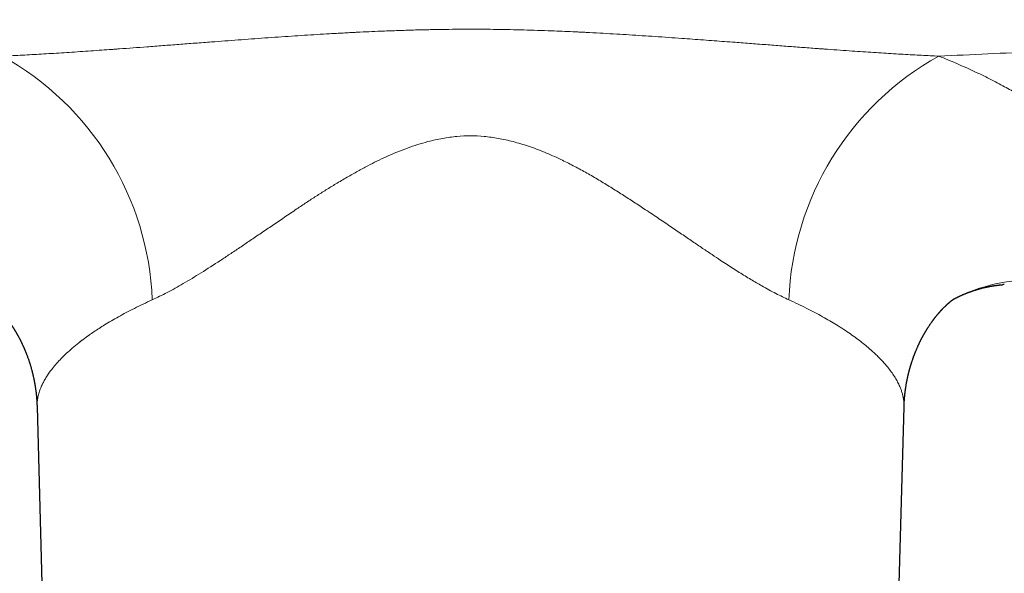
# Model space of a CAD drawing. Header units: millimetres. Extents: x 8 to 1269, y 12 to 684.
# Tile 18 of 51: x 622 to 679, y 296 to 328. Entities that reach past the tile are written whole.
import ezdxf

# ---------------------------------------------------------------- set-up
doc = ezdxf.new("R2010")
doc.units = ezdxf.units.MM

msp = doc.modelspace()

# ---------------------------------------------------------------- linework, layer by layer
at = {"color": 7, "linetype": 'Continuous', "lineweight": 30}
for p, q in [((679.186, 312.693), (679.09, 312.686)), ((622.672, 305.547), (623.199, 286.509)), ((672.801, 286.509), (673.328, 305.547)), ((673.326, 305.547), (673.326, 305.546))]:
    msp.add_line(p, q, dxfattribs=at)
at = {"color": 252, "linetype": 'Continuous', "lineweight": 0}
for centre, radius, start, end in [((612.379, 311.134), 17.037, 2.22547, 60.98966), ((683.608, 311.141), 17.025, 118.9863, 177.79856), ((680.797, 302.974), 9.978, 87.40402, 117.20765)]:
    msp.add_arc(centre, radius, start, end, dxfattribs=at)
for points, knots in [([(675.358, 326.032), (676.313, 326.075), (678.221, 326.16), (681.083, 326.305), (683.944, 326.462), (686.803, 326.633), (689.66, 326.817), (692.461, 327.011), (695.205, 327.214), (697.894, 327.426), (700.58, 327.649), (703.264, 327.884), (705.946, 328.132), (708.625, 328.392), (711.302, 328.664), (713.975, 328.949), (716.646, 329.247), (719.298, 329.554), (721.932, 329.873), (724.546, 330.201), (727.157, 330.541), (728.895, 330.778), (729.763, 330.897)], [0, 0, 0, 0, 0.052271, 0.104545, 0.15682, 0.209097, 0.261374, 0.313652, 0.362943, 0.412232, 0.461521, 0.510808, 0.560094, 0.609377, 0.658657, 0.707935, 0.757209, 0.80648, 0.854866, 0.903249, 0.951627, 1, 1, 1, 1]), ([(620.642, 326.032), (620.812, 326.04), (621.157, 326.055), (621.684, 326.082), (622.227, 326.111), (622.787, 326.142), (623.362, 326.177), (623.953, 326.213), (624.561, 326.253), (625.182, 326.294), (625.815, 326.338), (626.434, 326.381), (626.882, 326.413), (627.153, 326.433), (627.27, 326.441), (627.381, 326.449), (627.718, 326.474), (628.284, 326.516), (629.125, 326.579), (630.015, 326.646), (630.955, 326.718), (631.908, 326.79), (632.804, 326.858), (633.642, 326.921), (634.421, 326.979), (635.204, 327.036), (635.987, 327.093), (636.763, 327.147), (637.531, 327.199), (638.287, 327.249), (639.031, 327.296), (639.59, 327.329), (639.966, 327.351), (640.164, 327.362), (640.362, 327.373), (640.558, 327.384), (640.754, 327.394), (640.95, 327.404), (641.155, 327.415), (641.527, 327.434), (642.061, 327.459), (642.826, 327.493), (643.659, 327.525), (644.557, 327.554), (645.44, 327.577), (646.307, 327.593), (647.159, 327.603), (647.974, 327.606), (648.761, 327.603), (649.532, 327.595), (650.315, 327.582), (651.111, 327.563), (651.92, 327.539), (652.669, 327.513), (653.356, 327.485), (653.816, 327.465), (654.117, 327.451), (654.259, 327.444), (654.4, 327.437), (654.542, 327.43), (654.684, 327.423), (654.823, 327.416), (655.175, 327.398), (655.745, 327.367), (656.517, 327.323), (657.278, 327.276), (658.027, 327.228), (658.788, 327.178), (659.562, 327.124), (660.29, 327.073), (660.971, 327.023), (661.599, 326.977), (662.224, 326.931), (662.842, 326.885), (663.572, 326.83), (664.412, 326.766), (665.361, 326.694), (666.296, 326.622), (667.214, 326.553), (667.852, 326.506), (668.217, 326.479), (668.317, 326.472), (668.416, 326.464), (668.517, 326.457), (668.625, 326.449), (668.739, 326.441), (669.061, 326.417), (669.581, 326.38), (670.27, 326.332), (670.921, 326.287), (671.535, 326.246), (672.133, 326.208), (672.715, 326.172), (673.278, 326.139), (673.822, 326.108), (674.348, 326.08), (674.858, 326.055), (675.193, 326.04), (675.358, 326.032)], [0, 0, 0, 0, 0.0095018, 0.0192875, 0.0293569, 0.0397102, 0.0503472, 0.061268, 0.0724724, 0.0839605, 0.0955607, 0.1074363, 0.1181147, 0.1202373, 0.1223681, 0.1245071, 0.1263706, 0.1409209, 0.1556494, 0.1726024, 0.1897853, 0.2071981, 0.224841, 0.2388646, 0.253097, 0.267498, 0.2816803, 0.2958959, 0.3098853, 0.3236489, 0.337187, 0.3505001, 0.3541218, 0.3577265, 0.3613143, 0.364885, 0.3684389, 0.3719757, 0.3755754, 0.3796249, 0.3922461, 0.4047073, 0.4213112, 0.4376242, 0.4536477, 0.4693829, 0.4848312, 0.4999941, 0.5137357, 0.5277119, 0.5419237, 0.5563721, 0.5710582, 0.5859828, 0.597169, 0.6084864, 0.6110451, 0.6136105, 0.6161825, 0.6187611, 0.6213464, 0.6239384, 0.6263292, 0.6405436, 0.6550299, 0.6684357, 0.6820673, 0.6959249, 0.7100089, 0.7243196, 0.735723, 0.7472668, 0.7586674, 0.7699181, 0.7810782, 0.798646, 0.8159845, 0.8330937, 0.8499737, 0.8663861, 0.8682144, 0.8700399, 0.8718626, 0.8736825, 0.8756033, 0.8777858, 0.8799597, 0.8933523, 0.9064101, 0.9179901, 0.9292932, 0.9403195, 0.9510688, 0.961541, 0.9715567, 0.9813051, 0.9907862, 1, 1, 1, 1]), ([(675.358, 326.033), (675.535, 325.962), (675.889, 325.819), (676.404, 325.601), (676.906, 325.381), (677.394, 325.159), (677.868, 324.935), (678.328, 324.709), (678.774, 324.48), (679.192, 324.257), (679.582, 324.04), (679.948, 323.83), (680.302, 323.617), (680.645, 323.404), (680.977, 323.188), (681.298, 322.972), (681.62, 322.745), (681.941, 322.508), (682.258, 322.262), (682.56, 322.016), (682.845, 321.769), (683.115, 321.521), (683.369, 321.274), (683.608, 321.025), (683.834, 320.772), (684.047, 320.516), (684.245, 320.255), (684.425, 319.996), (684.586, 319.737), (684.73, 319.479), (684.85, 319.233), (684.948, 319.001), (685.027, 318.782), (685.093, 318.564), (685.145, 318.346), (685.183, 318.131), (685.208, 317.918), (685.219, 317.707), (685.217, 317.497), (685.202, 317.275), (685.17, 317.042), (685.117, 316.799), (685.046, 316.557), (684.957, 316.318), (684.85, 316.081), (684.731, 315.858), (684.602, 315.647), (684.468, 315.45), (684.32, 315.256), (684.159, 315.063), (683.987, 314.874), (683.803, 314.688), (683.608, 314.506), (683.4, 314.325), (683.165, 314.135), (682.9, 313.936), (682.604, 313.729), (682.291, 313.527), (681.961, 313.328), (681.615, 313.132), (681.371, 313.005), (681.248, 312.941)], [0, 0, 0, 0, 0.017696, 0.035324, 0.052891, 0.070408, 0.08788, 0.105318, 0.122729, 0.140122, 0.155732, 0.171339, 0.186951, 0.202573, 0.218211, 0.233871, 0.249559, 0.267136, 0.284671, 0.302175, 0.319654, 0.337118, 0.354576, 0.372035, 0.389558, 0.407887, 0.426184, 0.444457, 0.462716, 0.480971, 0.499231, 0.514875, 0.53051, 0.546143, 0.561781, 0.577428, 0.592811, 0.608215, 0.623646, 0.639052, 0.657371, 0.675679, 0.693983, 0.712294, 0.73062, 0.74897, 0.764728, 0.780462, 0.796176, 0.811878, 0.827571, 0.842983, 0.858398, 0.873822, 0.889387, 0.90788, 0.926338, 0.94477, 0.963184, 0.981591, 1, 1, 1, 1]), ([(629.404, 311.795), (629.69, 311.931), (630.279, 312.212), (631.233, 312.748), (632.271, 313.377), (633.183, 313.964), (633.941, 314.466), (634.522, 314.855), (635.131, 315.265), (635.768, 315.697), (636.434, 316.149), (637.13, 316.621), (637.791, 317.07), (638.409, 317.484), (638.977, 317.853), (639.551, 318.216), (640.152, 318.585), (640.77, 318.953), (641.393, 319.306), (642.15, 319.713), (643.107, 320.189), (644.276, 320.671), (645.387, 321.02), (646.355, 321.236), (647.187, 321.352), (647.996, 321.392), (648.805, 321.352), (649.637, 321.237), (650.504, 321.045), (651.404, 320.775), (652.336, 320.426), (653.204, 320.035), (653.999, 319.637), (654.712, 319.254), (655.414, 318.851), (656.103, 318.425), (656.788, 317.996), (657.465, 317.561), (658.174, 317.095), (658.903, 316.607), (659.636, 316.113), (660.321, 315.648), (660.958, 315.214), (661.549, 314.812), (662.096, 314.443), (662.57, 314.128), (662.982, 313.859), (663.344, 313.626), (663.696, 313.403), (664.04, 313.19), (664.374, 312.987), (664.698, 312.795), (665.19, 312.51), (665.831, 312.157), (666.345, 311.914), (666.596, 311.795)], [0, 0, 0, 0, 0.0280168, 0.057663, 0.0891016, 0.1224701, 0.1386055, 0.1553764, 0.1727903, 0.1908542, 0.2095741, 0.2289558, 0.2490043, 0.2644041, 0.2797863, 0.295151, 0.3104983, 0.3275412, 0.343773, 0.3587492, 0.3854135, 0.4156243, 0.4436013, 0.4634186, 0.4821481, 0.4999013, 0.5176701, 0.5363952, 0.5562009, 0.5771813, 0.5994151, 0.6229679, 0.6410944, 0.6592539, 0.6774536, 0.6957145, 0.7139831, 0.7322268, 0.7504457, 0.7720139, 0.792426, 0.8116865, 0.8298, 0.8467721, 0.8626091, 0.8773186, 0.8882375, 0.8989493, 0.9094577, 0.9197668, 0.9298809, 0.9398043, 0.9495418, 0.9753973, 1, 1, 1, 1]), ([(629.404, 311.795), (629.223, 311.712), (628.866, 311.549), (628.359, 311.301), (627.881, 311.055), (627.433, 310.813), (627.013, 310.573), (626.636, 310.347), (626.297, 310.133), (625.993, 309.932), (625.68, 309.716), (625.458, 309.554), (625.317, 309.448), (625.274, 309.415), (625.232, 309.383), (625.191, 309.351), (625.149, 309.318), (624.991, 309.194), (624.729, 308.979), (624.388, 308.674), (624.082, 308.374), (623.809, 308.08), (623.585, 307.811), (623.402, 307.568), (623.253, 307.349), (623.123, 307.135), (623.01, 306.925), (622.904, 306.698), (622.81, 306.452), (622.735, 306.186), (622.688, 305.923), (622.668, 305.71), (622.674, 305.586), (622.676, 305.547)], [0, 0, 0, 0, 0.0422447, 0.083536, 0.1238743, 0.1632601, 0.2016936, 0.2391753, 0.2713723, 0.3028328, 0.3335569, 0.3729853, 0.3780538, 0.3831003, 0.3881249, 0.3931274, 0.398108, 0.4030666, 0.4508639, 0.4979356, 0.5442831, 0.5899075, 0.6348104, 0.6695865, 0.7039186, 0.7378073, 0.7712536, 0.804258, 0.8476435, 0.8913804, 0.9354703, 0.979915, 1, 1, 1, 1]), ([(666.596, 311.795), (666.777, 311.712), (667.134, 311.549), (667.64, 311.301), (668.117, 311.056), (668.564, 310.814), (668.983, 310.575), (669.397, 310.327), (669.802, 310.07), (670.194, 309.805), (670.553, 309.547), (670.802, 309.357), (670.958, 309.234), (671.033, 309.173), (671.106, 309.113), (671.178, 309.053), (671.249, 308.993), (671.319, 308.933), (671.387, 308.873), (671.501, 308.772), (671.657, 308.629), (671.857, 308.433), (672.055, 308.228), (672.246, 308.015), (672.439, 307.781), (672.628, 307.528), (672.806, 307.257), (672.956, 306.993), (673.07, 306.756), (673.155, 306.544), (673.219, 306.353), (673.268, 306.164), (673.304, 305.975), (673.324, 305.788), (673.332, 305.645), (673.327, 305.565), (673.326, 305.547)], [0, 0, 0, 0, 0.042209, 0.083448, 0.123718, 0.163018, 0.20135, 0.238712, 0.281504, 0.322951, 0.363055, 0.401816, 0.411193, 0.420544, 0.429867, 0.439164, 0.448434, 0.457676, 0.466892, 0.476081, 0.504785, 0.533224, 0.566733, 0.599867, 0.632627, 0.675914, 0.718532, 0.760481, 0.801764, 0.832743, 0.863915, 0.895279, 0.926835, 0.958586, 0.990531, 1, 1, 1, 1])]:
    msp.add_open_spline(points, degree=3, knots=knots, dxfattribs=at)
at = {"color": 7, "linetype": 'Continuous', "lineweight": 30}
for points, knots in [([(676.24, 311.85), (676.243, 311.852), (676.253, 311.857), (676.27, 311.865), (676.293, 311.877), (676.317, 311.889), (676.339, 311.9), (676.36, 311.911), (676.383, 311.922), (676.405, 311.933), (676.426, 311.943), (676.448, 311.954), (676.471, 311.965), (676.493, 311.975), (676.515, 311.985), (676.536, 311.995), (676.555, 312.004), (676.571, 312.011), (676.585, 312.017), (676.601, 312.025), (676.629, 312.038), (676.67, 312.056), (676.72, 312.078), (676.77, 312.099), (676.82, 312.121), (676.87, 312.141), (676.92, 312.162), (676.964, 312.179), (677.004, 312.195), (677.041, 312.209), (677.078, 312.223), (677.116, 312.237), (677.152, 312.25), (677.189, 312.264), (677.228, 312.278), (677.269, 312.292), (677.31, 312.306), (677.35, 312.32), (677.391, 312.333), (677.434, 312.348), (677.477, 312.361), (677.517, 312.374), (677.558, 312.387), (677.601, 312.4), (677.661, 312.417), (677.736, 312.439), (677.829, 312.464), (677.923, 312.488), (678.016, 312.511), (678.097, 312.53), (678.168, 312.545), (678.229, 312.558), (678.289, 312.57), (678.349, 312.582), (678.408, 312.593), (678.458, 312.602), (678.499, 312.609), (678.533, 312.614), (678.567, 312.62), (678.598, 312.625), (678.63, 312.63), (678.661, 312.634), (678.688, 312.638), (678.707, 312.64), (678.726, 312.643), (678.748, 312.646), (678.773, 312.649), (678.796, 312.652), (678.814, 312.654), (678.829, 312.656), (678.846, 312.658), (678.866, 312.661), (678.89, 312.663), (678.913, 312.666), (678.933, 312.668), (678.952, 312.67), (678.973, 312.672), (678.996, 312.674), (679.017, 312.676), (679.033, 312.678), (679.047, 312.679), (679.067, 312.681), (679.082, 312.682), (679.091, 312.683)], [0, 0, 0, 0, 0.003209, 0.0098, 0.017869, 0.027296, 0.034284, 0.040808, 0.049384, 0.057671, 0.064002, 0.071279, 0.080215, 0.087671, 0.093958, 0.102267, 0.109228, 0.114133, 0.117925, 0.123631, 0.130881, 0.14675, 0.165259, 0.182108, 0.198166, 0.216748, 0.232898, 0.24945, 0.261457, 0.273302, 0.287217, 0.299653, 0.3117, 0.323847, 0.337843, 0.351756, 0.365536, 0.37959, 0.392149, 0.407699, 0.423499, 0.436323, 0.44919, 0.465531, 0.479935, 0.511548, 0.542606, 0.576867, 0.608401, 0.639573, 0.662468, 0.682288, 0.704701, 0.725196, 0.746969, 0.767888, 0.77829, 0.792172, 0.804492, 0.81472, 0.825866, 0.840492, 0.848443, 0.855032, 0.861473, 0.869526, 0.88012, 0.88898, 0.895046, 0.900413, 0.90592, 0.913305, 0.92337, 0.932715, 0.939549, 0.946265, 0.95393, 0.963203, 0.972869, 0.977531, 0.982088, 0.989475, 1, 1, 1, 1]), ([(619.718, 311.876), (619.718, 311.876), (619.717, 311.876), (619.72, 311.875), (619.724, 311.872), (619.731, 311.867), (619.74, 311.862), (619.747, 311.857), (619.753, 311.853), (619.759, 311.849), (619.765, 311.844), (619.772, 311.839), (619.78, 311.834), (619.787, 311.828), (619.794, 311.823), (619.8, 311.82), (619.804, 311.816), (619.81, 311.812), (619.817, 311.807), (619.823, 311.803), (619.826, 311.8), (619.829, 311.798), (619.833, 311.795), (619.843, 311.787), (619.858, 311.776), (619.879, 311.76), (619.9, 311.744), (619.923, 311.725), (619.947, 311.706), (619.966, 311.69), (619.978, 311.68), (619.986, 311.673), (619.996, 311.665), (620.007, 311.656), (620.018, 311.646), (620.028, 311.638), (620.037, 311.63), (620.046, 311.622), (620.057, 311.612), (620.069, 311.602), (620.08, 311.593), (620.089, 311.585), (620.098, 311.576), (620.108, 311.568), (620.118, 311.559), (620.128, 311.549), (620.141, 311.538), (620.153, 311.526), (620.165, 311.515), (620.178, 311.504), (620.19, 311.492), (620.202, 311.481), (620.212, 311.472), (620.22, 311.464), (620.226, 311.458), (620.233, 311.451), (620.243, 311.442), (620.254, 311.432), (620.265, 311.421), (620.275, 311.411), (620.286, 311.401), (620.296, 311.39), (620.307, 311.379), (620.318, 311.369), (620.329, 311.358), (620.339, 311.348), (620.35, 311.337), (620.361, 311.326), (620.371, 311.315), (620.379, 311.307), (620.386, 311.299), (620.398, 311.287), (620.415, 311.27), (620.435, 311.249), (620.456, 311.226), (620.478, 311.204), (620.499, 311.18), (620.517, 311.16), (620.532, 311.144), (620.545, 311.13), (620.558, 311.116), (620.572, 311.1), (620.586, 311.084), (620.6, 311.068), (620.611, 311.056), (620.621, 311.044), (620.631, 311.032), (620.643, 311.019), (620.653, 311.007), (620.662, 310.997), (620.669, 310.988), (620.678, 310.978), (620.69, 310.964), (620.702, 310.949), (620.714, 310.935), (620.725, 310.922), (620.738, 310.907), (620.752, 310.89), (620.767, 310.871), (620.782, 310.853), (620.797, 310.834), (620.817, 310.809), (620.841, 310.779), (620.868, 310.745), (620.895, 310.71), (620.923, 310.673), (620.947, 310.641), (620.966, 310.616), (620.981, 310.597), (620.995, 310.577), (621.009, 310.558), (621.022, 310.54), (621.036, 310.521), (621.051, 310.501), (621.067, 310.478), (621.085, 310.452), (621.107, 310.422), (621.128, 310.391), (621.149, 310.36), (621.17, 310.329), (621.188, 310.302), (621.203, 310.28), (621.217, 310.259), (621.229, 310.24), (621.24, 310.223), (621.252, 310.205), (621.265, 310.185), (621.279, 310.164), (621.294, 310.141), (621.312, 310.112), (621.333, 310.078), (621.355, 310.043), (621.376, 310.008), (621.398, 309.972), (621.42, 309.936), (621.44, 309.902), (621.461, 309.866), (621.482, 309.83), (621.504, 309.792), (621.526, 309.753), (621.547, 309.714), (621.571, 309.671), (621.595, 309.628), (621.617, 309.586), (621.64, 309.542), (621.663, 309.499), (621.689, 309.448), (621.714, 309.399), (621.741, 309.345), (621.764, 309.296), (621.788, 309.247), (621.81, 309.201), (621.834, 309.148), (621.856, 309.101), (621.875, 309.059), (621.889, 309.027), (621.903, 308.997), (621.917, 308.965), (621.935, 308.923), (621.954, 308.878), (621.974, 308.831), (621.993, 308.785), (622.012, 308.738), (622.032, 308.687), (622.052, 308.637), (622.077, 308.572), (622.104, 308.498), (622.136, 308.411), (622.166, 308.326), (622.197, 308.234), (622.23, 308.135), (622.259, 308.043), (622.283, 307.965), (622.301, 307.903), (622.318, 307.843), (622.336, 307.781), (622.352, 307.723), (622.366, 307.671), (622.38, 307.617), (622.394, 307.561), (622.41, 307.497), (622.425, 307.434), (622.442, 307.361), (622.457, 307.295), (622.47, 307.234), (622.481, 307.185), (622.49, 307.14), (622.499, 307.094), (622.507, 307.052), (622.515, 307.011), (622.522, 306.972), (622.529, 306.932), (622.537, 306.888), (622.546, 306.838), (622.554, 306.787), (622.563, 306.735), (622.571, 306.678), (622.58, 306.617), (622.589, 306.556), (622.596, 306.5), (622.603, 306.449), (622.61, 306.394), (622.616, 306.344), (622.621, 306.297), (622.625, 306.255), (622.63, 306.211), (622.633, 306.173), (622.636, 306.144), (622.638, 306.121), (622.64, 306.097), (622.643, 306.062), (622.647, 306.021), (622.65, 305.975), (622.653, 305.932), (622.656, 305.891), (622.659, 305.851), (622.661, 305.803), (622.664, 305.749), (622.667, 305.699), (622.668, 305.661), (622.669, 305.629), (622.671, 305.59), (622.672, 305.56), (622.672, 305.544)], [0, 0, 0, 0, 0.004551, 0.016792, 0.029089, 0.041444, 0.054166, 0.060116, 0.065598, 0.07099, 0.076348, 0.081675, 0.086918, 0.093487, 0.097401, 0.100701, 0.103257, 0.106155, 0.110182, 0.113086, 0.115252, 0.117128, 0.119349, 0.121919, 0.133683, 0.14118, 0.150923, 0.161283, 0.170476, 0.178995, 0.182317, 0.184669, 0.187636, 0.191955, 0.196072, 0.199293, 0.202236, 0.205223, 0.209135, 0.213131, 0.21662, 0.219025, 0.22193, 0.225214, 0.227965, 0.231054, 0.235077, 0.239105, 0.242205, 0.245707, 0.249804, 0.252937, 0.255824, 0.257983, 0.259499, 0.26139, 0.263949, 0.266993, 0.270355, 0.273024, 0.275677, 0.278626, 0.281576, 0.284332, 0.287262, 0.289752, 0.292481, 0.295471, 0.298278, 0.300391, 0.301872, 0.303679, 0.309334, 0.314256, 0.31888, 0.32474, 0.330037, 0.334801, 0.337699, 0.34068, 0.343765, 0.34705, 0.350634, 0.353962, 0.356649, 0.358665, 0.361073, 0.363864, 0.36641, 0.368321, 0.369693, 0.371469, 0.374353, 0.377595, 0.380281, 0.382507, 0.385198, 0.388546, 0.392351, 0.395464, 0.398733, 0.402344, 0.409057, 0.414803, 0.420466, 0.427292, 0.43345, 0.436451, 0.43969, 0.443111, 0.446104, 0.448749, 0.451917, 0.45546, 0.458358, 0.462491, 0.467923, 0.472317, 0.476815, 0.482111, 0.486073, 0.488878, 0.49217, 0.495029, 0.497315, 0.499839, 0.502947, 0.506028, 0.508503, 0.512932, 0.518509, 0.522708, 0.528023, 0.532775, 0.537212, 0.54272, 0.546866, 0.552186, 0.556822, 0.561571, 0.567494, 0.572047, 0.577876, 0.583466, 0.587553, 0.594158, 0.599316, 0.606015, 0.61205, 0.618623, 0.623162, 0.629381, 0.634695, 0.641595, 0.645749, 0.649196, 0.652353, 0.65602, 0.66023, 0.666407, 0.67133, 0.675952, 0.68163, 0.686872, 0.692797, 0.697979, 0.708119, 0.716562, 0.725909, 0.735575, 0.745434, 0.756989, 0.764233, 0.769444, 0.775994, 0.782624, 0.788336, 0.793865, 0.798345, 0.804729, 0.810647, 0.817392, 0.823842, 0.832185, 0.837176, 0.841858, 0.846598, 0.850635, 0.855218, 0.859086, 0.862527, 0.866594, 0.870865, 0.875539, 0.881064, 0.885894, 0.890629, 0.897648, 0.903505, 0.908226, 0.913695, 0.918484, 0.924202, 0.927956, 0.931999, 0.936303, 0.940354, 0.942959, 0.944872, 0.946958, 0.949776, 0.954701, 0.958904, 0.962871, 0.966971, 0.970628, 0.974536, 0.98051, 0.98628, 0.988567, 0.991541, 0.995353, 1, 1, 1, 1]), ([(673.328, 305.544), (673.328, 305.558), (673.329, 305.583), (673.33, 305.616), (673.331, 305.641), (673.332, 305.659), (673.332, 305.675), (673.333, 305.697), (673.335, 305.726), (673.336, 305.759), (673.338, 305.801), (673.341, 305.85), (673.345, 305.908), (673.349, 305.964), (673.353, 306.02), (673.357, 306.068), (673.361, 306.111), (673.364, 306.148), (673.368, 306.186), (673.371, 306.219), (673.374, 306.251), (673.378, 306.286), (673.383, 306.329), (673.388, 306.375), (673.393, 306.418), (673.398, 306.459), (673.403, 306.497), (673.408, 306.534), (673.414, 306.573), (673.42, 306.616), (673.426, 306.662), (673.434, 306.711), (673.443, 306.77), (673.454, 306.837), (673.466, 306.907), (673.478, 306.974), (673.49, 307.036), (673.5, 307.088), (673.51, 307.14), (673.52, 307.184), (673.528, 307.225), (673.536, 307.26), (673.543, 307.296), (673.552, 307.333), (673.56, 307.369), (673.568, 307.405), (673.577, 307.441), (673.585, 307.474), (673.592, 307.504), (673.599, 307.533), (673.607, 307.565), (673.615, 307.597), (673.624, 307.629), (673.631, 307.659), (673.639, 307.69), (673.648, 307.72), (673.656, 307.751), (673.665, 307.785), (673.676, 307.824), (673.689, 307.867), (673.702, 307.913), (673.716, 307.961), (673.729, 308.003), (673.742, 308.044), (673.755, 308.085), (673.77, 308.133), (673.786, 308.184), (673.804, 308.238), (673.822, 308.291), (673.841, 308.344), (673.857, 308.39), (673.874, 308.437), (673.89, 308.482), (673.906, 308.526), (673.922, 308.567), (673.936, 308.605), (673.951, 308.643), (673.967, 308.683), (673.983, 308.725), (674.006, 308.78), (674.031, 308.842), (674.059, 308.909), (674.086, 308.971), (674.112, 309.029), (674.135, 309.082), (674.154, 309.122), (674.167, 309.152), (674.178, 309.175), (674.19, 309.2), (674.202, 309.226), (674.214, 309.25), (674.224, 309.273), (674.238, 309.301), (674.254, 309.334), (674.274, 309.374), (674.292, 309.41), (674.307, 309.44), (674.318, 309.462), (674.329, 309.483), (674.341, 309.505), (674.353, 309.529), (674.364, 309.55), (674.374, 309.57), (674.385, 309.59), (674.397, 309.612), (674.408, 309.633), (674.42, 309.654), (674.432, 309.678), (674.447, 309.705), (674.463, 309.733), (674.479, 309.761), (674.494, 309.789), (674.51, 309.816), (674.527, 309.846), (674.547, 309.879), (674.568, 309.915), (674.591, 309.954), (674.612, 309.99), (674.635, 310.027), (674.654, 310.058), (674.671, 310.085), (674.684, 310.106), (674.697, 310.126), (674.71, 310.147), (674.724, 310.169), (674.738, 310.19), (674.75, 310.21), (674.77, 310.239), (674.796, 310.279), (674.828, 310.328), (674.861, 310.376), (674.893, 310.422), (674.926, 310.469), (674.952, 310.505), (674.971, 310.532), (674.984, 310.55), (674.997, 310.568), (675.011, 310.587), (675.023, 310.604), (675.033, 310.617), (675.043, 310.631), (675.055, 310.646), (675.066, 310.66), (675.076, 310.673), (675.085, 310.686), (675.096, 310.7), (675.11, 310.718), (675.123, 310.736), (675.136, 310.752), (675.148, 310.767), (675.164, 310.788), (675.183, 310.811), (675.204, 310.838), (675.225, 310.864), (675.248, 310.892), (675.27, 310.919), (675.292, 310.946), (675.314, 310.972), (675.333, 310.994), (675.348, 311.011), (675.361, 311.026), (675.374, 311.042), (675.389, 311.058), (675.403, 311.075), (675.417, 311.091), (675.429, 311.104), (675.439, 311.115), (675.449, 311.127), (675.46, 311.139), (675.47, 311.15), (675.478, 311.159), (675.486, 311.167), (675.497, 311.179), (675.512, 311.196), (675.53, 311.215), (675.546, 311.232), (675.561, 311.249), (675.578, 311.266), (675.594, 311.283), (675.619, 311.309), (675.652, 311.343), (675.688, 311.379), (675.725, 311.415), (675.759, 311.448), (675.793, 311.48), (675.825, 311.51), (675.85, 311.533), (675.87, 311.551), (675.882, 311.563), (675.894, 311.573), (675.904, 311.582), (675.913, 311.59), (675.921, 311.597), (675.929, 311.604), (675.936, 311.611), (675.942, 311.616), (675.948, 311.621), (675.956, 311.628), (675.966, 311.636), (675.976, 311.645), (675.986, 311.653), (675.996, 311.662), (676.006, 311.67), (676.02, 311.682), (676.037, 311.696), (676.058, 311.713), (676.077, 311.729), (676.096, 311.744), (676.112, 311.756), (676.125, 311.766), (676.135, 311.774), (676.142, 311.779), (676.149, 311.785), (676.156, 311.79), (676.163, 311.795), (676.17, 311.8), (676.175, 311.804), (676.179, 311.807), (676.182, 311.809), (676.187, 311.812), (676.191, 311.816), (676.204, 311.825), (676.221, 311.837), (676.239, 311.85), (676.253, 311.859), (676.262, 311.865), (676.267, 311.868), (676.265, 311.867), (676.265, 311.867)], [0, 0, 0, 0, 0.003986, 0.007149, 0.009487, 0.011005, 0.012379, 0.014057, 0.017309, 0.020708, 0.0237, 0.029227, 0.034944, 0.040172, 0.045445, 0.050889, 0.054034, 0.057721, 0.06166, 0.064744, 0.067331, 0.070776, 0.074852, 0.079824, 0.083745, 0.08744, 0.091413, 0.094822, 0.098226, 0.102851, 0.106886, 0.111445, 0.117107, 0.123968, 0.130646, 0.137694, 0.143354, 0.148658, 0.152883, 0.158507, 0.161643, 0.164885, 0.168658, 0.172261, 0.175829, 0.179309, 0.183055, 0.186353, 0.189269, 0.191909, 0.195058, 0.198547, 0.201738, 0.204536, 0.207566, 0.210863, 0.213624, 0.216864, 0.221154, 0.225511, 0.22992, 0.235265, 0.239866, 0.243068, 0.247621, 0.252655, 0.257836, 0.263462, 0.269394, 0.274417, 0.280102, 0.284225, 0.289158, 0.294246, 0.298098, 0.302608, 0.306566, 0.310608, 0.31554, 0.320353, 0.328614, 0.335834, 0.342988, 0.349375, 0.355451, 0.361072, 0.363146, 0.365819, 0.369012, 0.372081, 0.374888, 0.37745, 0.379984, 0.38471, 0.389267, 0.394315, 0.397562, 0.400103, 0.402331, 0.405158, 0.408366, 0.411028, 0.413083, 0.415543, 0.418546, 0.421353, 0.4236, 0.426441, 0.430125, 0.433811, 0.437068, 0.440569, 0.444404, 0.447578, 0.451866, 0.457428, 0.461625, 0.466975, 0.47177, 0.476349, 0.479787, 0.482671, 0.485023, 0.487899, 0.491354, 0.494335, 0.496711, 0.499518, 0.507045, 0.513771, 0.520664, 0.528172, 0.534558, 0.542404, 0.54483, 0.547335, 0.550498, 0.553814, 0.556489, 0.558289, 0.560451, 0.563038, 0.565681, 0.567709, 0.569488, 0.571825, 0.575161, 0.578363, 0.58088, 0.583411, 0.586615, 0.591694, 0.595622, 0.600882, 0.606052, 0.61074, 0.615936, 0.621505, 0.625744, 0.628711, 0.631901, 0.634933, 0.638167, 0.641869, 0.645246, 0.647896, 0.649969, 0.652476, 0.655378, 0.657918, 0.659799, 0.661206, 0.663133, 0.668054, 0.672404, 0.675978, 0.680211, 0.684071, 0.688143, 0.693034, 0.703134, 0.713765, 0.721896, 0.732915, 0.742436, 0.751011, 0.761149, 0.765272, 0.769343, 0.773027, 0.776645, 0.778912, 0.78158, 0.784555, 0.787092, 0.789031, 0.790459, 0.793304, 0.797199, 0.800703, 0.803917, 0.807755, 0.811675, 0.815339, 0.823979, 0.830927, 0.841275, 0.848708, 0.856468, 0.863607, 0.867363, 0.871561, 0.87535, 0.878818, 0.882773, 0.88724, 0.889958, 0.892055, 0.894498, 0.897421, 0.900585, 0.903819, 0.923027, 0.940824, 0.958149, 0.975797, 0.999858, 1, 1, 1, 1])]:
    msp.add_open_spline(points, degree=3, knots=knots, dxfattribs=at)

doc.saveas('drawing.dxf')
